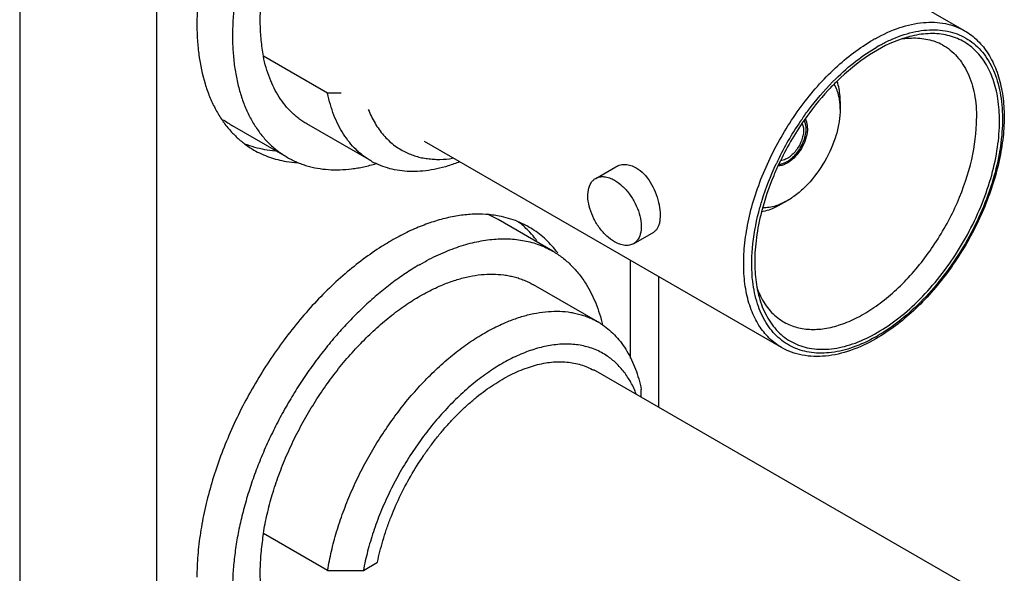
# Model space of a CAD drawing. Header units: inches. Extents: x 0 to 22, y 0 to 17.
# Tile 10 of 30: x 3.3 to 4.3, y 12.3 to 12.9. Entities that reach past the tile are written whole.
import ezdxf

# ---------------------------------------------------------------- set-up
doc = ezdxf.new("R2010")
doc.units = ezdxf.units.IN
doc.header["$LTSCALE"] = 1.21
doc.header["$MEASUREMENT"] = 0
doc.layers.get('0').update_dxf_attribs({"linetype": 'CONTINUOUS'})
doc.layers.add('02___PRT_ALL_AXES', color=7, linetype='CONTINUOUS')
doc.layers.add('SURFACES', color=7, linetype='CONTINUOUS')

msp = doc.modelspace()

# ---------------------------------------------------------------- linework, layer by layer
at = {"color": 3, "linetype": 'CONTINUOUS'}
for p, q in [((3.3242, 13.8574), (3.3242, 11.2619)), ((3.4656, 13.8574), (3.4656, 11.2619)), ((3.9545, 12.6253), (3.9545, 12.5239)), ((3.9838, 12.6083), (3.9838, 12.4732))]:
    msp.add_line(p, q, dxfattribs=at)
at = {"color": 7, "linetype": 'CONTINUOUS'}
for p, q in [((4.3, 12.8622), (3.9171, 13.0833)), ((4.2115, 12.8467), (4.2096, 12.8456)), ((3.6422, 12.7976), (3.5758, 12.836)), ((3.656, 12.7976), (3.6422, 12.7976)), ((4.1326, 12.7718), (4.1328, 12.772)), ((3.6007, 12.7314), (3.5441, 12.764)), ((3.6871, 12.7277), (3.6207, 12.766)), ((4.111, 12.5349), (3.7422, 12.7478)), ((3.919, 12.7097), (3.9399, 12.7217)), ((4.1054, 12.7247), (4.1056, 12.725)), ((3.8747, 12.6344), (3.8182, 12.6671)), ((3.958, 12.6422), (3.9789, 12.6542)), ((3.9211, 12.5614), (3.8547, 12.5998)), ((4.2078, 12.5456), (4.2097, 12.5467)), ((4.3, 12.2907), (3.9171, 12.5118)), ((3.9661, 12.4835), (3.9661, 12.4915)), ((3.6422, 12.3045), (3.5758, 12.3428)), ((3.6422, 12.3045), (3.6791, 12.3045)), ((3.6791, 12.3045), (3.6937, 12.3129))]:
    msp.add_line(p, q, dxfattribs=at)
for centre, radius, start, end in [((4.2936, 12.7003), 0.1762, 119.2566, 120.0028), ((4.2715, 12.7472), 0.1127, 104.6369, 108.2766), ((3.738, 12.8687), 0.1655, 188.4907, 191.4291), ((4.2504, 12.7989), 0.0556, 61.1728, 69.4926), ((4.3874, 12.5939), 0.3107, 145.0863, 145.7982), ((4.3863, 12.5947), 0.3095, 144.6629, 145.0272), ((3.59, 12.8435), 0.0918, 232.8171, 239.9906), ((4.3917, 12.591), 0.316, 145.8054, 154.2671), ((4.3872, 12.5937), 0.3082, 145.157, 154.8119), ((3.7261, 12.7953), 0.0781, 239.9979, 244.2622), ((4.3876, 12.5931), 0.3113, 154.2745, 154.9386), ((3.7723, 12.5876), 0.0918, 60.0064, 67.7087), ((3.8686, 12.3941), 0.2618, 120.0032, 121.1525), ((4.1988, 12.6177), 0.1152, 191.4884, 195.3223), ((4.1633, 12.6246), 0.0827, 201.0531, 206.403), ((3.882, 12.4938), 0.0781, 55.7068, 59.9953)]:
    msp.add_arc(centre, radius, start, end, dxfattribs=at)
for points, knots in [([(3.7332, 13.1897), (3.7284, 13.1868), (3.7189, 13.1806), (3.7049, 13.1704), (3.6911, 13.159), (3.6775, 13.1467), (3.6642, 13.1335), (3.6514, 13.1193), (3.639, 13.1044), (3.6271, 13.0887), (3.6158, 13.0724), (3.6052, 13.0556), (3.5952, 13.0383), (3.5861, 13.0206), (3.5777, 13.0027), (3.5701, 12.9846), (3.5635, 12.9664), (3.5578, 12.9482), (3.553, 12.9301), (3.5492, 12.9122), (3.5464, 12.8946), (3.5446, 12.8774), (3.5438, 12.8607), (3.5441, 12.8446), (3.5454, 12.8291), (3.5477, 12.8143), (3.5505, 12.8026), (3.5532, 12.7936), (3.5562, 12.7852), (3.5606, 12.7752), (3.5668, 12.7641), (3.5728, 12.7557), (3.5781, 12.7496), (3.5822, 12.7453), (3.5865, 12.7414), (3.5911, 12.7377), (3.5958, 12.7344), (3.599, 12.7323), (3.6007, 12.7314)], [0, 0, 0, 0, 0.030993, 0.063014, 0.095991, 0.129843, 0.164474, 0.199778, 0.235644, 0.27195, 0.308574, 0.345386, 0.382258, 0.419058, 0.455657, 0.491927, 0.527745, 0.56299, 0.597552, 0.631325, 0.664215, 0.69614, 0.727031, 0.756835, 0.785517, 0.813064, 0.839487, 0.85229, 0.864828, 0.889143, 0.912536, 0.935139, 0.946199, 0.957124, 0.967941, 0.978674, 0.989351, 1, 1, 1, 1]), ([(3.5758, 12.9143), (3.5748, 12.9082), (3.5732, 12.896), (3.5721, 12.8781), (3.5724, 12.8609), (3.5735, 12.8497), (3.5743, 12.8443)], [0, 0, 0, 0, 0.266168, 0.522039, 0.766763, 1, 1, 1, 1]), ([(4.2075, 12.854), (4.2156, 12.8586), (4.2318, 12.866), (4.2566, 12.8717), (4.2763, 12.871), (4.2905, 12.867), (4.2969, 12.864), (4.3, 12.8622)], [0, 0, 0, 0, 0.288739, 0.547472, 0.780832, 0.891402, 1, 1, 1, 1]), ([(4.2259, 12.8539), (4.2335, 12.8571), (4.2486, 12.8622), (4.2681, 12.8639), (4.2824, 12.8621), (4.2922, 12.8592), (4.3013, 12.8549), (4.3096, 12.8492), (4.317, 12.8421), (4.3257, 12.8306), (4.3339, 12.8129), (4.339, 12.7882), (4.3395, 12.7605), (4.3356, 12.7306), (4.3272, 12.6995), (4.3149, 12.6683), (4.2988, 12.6381), (4.2797, 12.6099), (4.2582, 12.5847), (4.235, 12.5633), (4.2182, 12.5516), (4.2097, 12.5467)], [0, 0, 0, 0, 0.056325, 0.106931, 0.130594, 0.153506, 0.176028, 0.198551, 0.221466, 0.245132, 0.295749, 0.352078, 0.414563, 0.482781, 0.555688, 0.631827, 0.709485, 0.786839, 0.862091, 0.933591, 1, 1, 1, 1]), ([(4.111, 12.5349), (4.1063, 12.5376), (4.0975, 12.5444), (4.0869, 12.5578), (4.0789, 12.5742), (4.0738, 12.5933), (4.0715, 12.6145), (4.0721, 12.6375), (4.0755, 12.6618), (4.0839, 12.6957), (4.101, 12.7378), (4.1296, 12.7844), (4.1643, 12.8239), (4.1915, 12.8448), (4.2055, 12.8529)], [0, 0, 0, 0, 0.04284, 0.087449, 0.13526, 0.187201, 0.243683, 0.304678, 0.369817, 0.438468, 0.582751, 0.729842, 0.871373, 1, 1, 1, 1]), ([(4.2362, 12.8542), (4.224, 12.8502), (4.1995, 12.8376), (4.1783, 12.82), (4.168, 12.8099)], [0, 0, 0, 0, 0.468224, 1, 1, 1, 1]), ([(4.3, 12.8622), (4.3048, 12.8594), (4.3141, 12.8524), (4.3252, 12.8384), (4.3334, 12.8216), (4.3387, 12.8023), (4.3411, 12.781), (4.3407, 12.758), (4.3373, 12.7338), (4.329, 12.7001), (4.3122, 12.6583), (4.2839, 12.6121), (4.2494, 12.5728), (4.2224, 12.552), (4.2084, 12.544)], [0, 0, 0, 0, 0.044921, 0.091273, 0.140312, 0.192934, 0.249627, 0.310469, 0.375189, 0.443242, 0.586044, 0.731601, 0.871889, 1, 1, 1, 1]), ([(4.2115, 12.8467), (4.2127, 12.8474), (4.2174, 12.8499), (4.2222, 12.8523), (4.2259, 12.8539)], [0, 0, 0, 0, 0.255421, 1, 1, 1, 1]), ([(4.2361, 12.8539), (4.242, 12.8548), (4.2535, 12.8553), (4.2648, 12.8529), (4.2699, 12.851)], [0, 0, 0, 0, 0.51833, 1, 1, 1, 1]), ([(4.336, 12.7691), (4.336, 12.7767), (4.3353, 12.7879), (4.3325, 12.8022), (4.3287, 12.8149), (4.3221, 12.8291), (4.3109, 12.8431), (4.2967, 12.8532), (4.2801, 12.8588), (4.2618, 12.8599), (4.2494, 12.8579), (4.243, 12.8562)], [0, 0, 0, 0, 0.150339, 0.220627, 0.28768, 0.412781, 0.528624, 0.639826, 0.75207, 0.87079, 1, 1, 1, 1]), ([(4.167, 12.8127), (4.1737, 12.8192), (4.1872, 12.8311), (4.2021, 12.8413), (4.2096, 12.8456)], [0, 0, 0, 0, 0.516969, 1, 1, 1, 1]), ([(4.2772, 12.8476), (4.28, 12.8461), (4.2853, 12.8425), (4.2949, 12.8334), (4.3044, 12.8182), (4.3111, 12.7961), (4.3124, 12.78), (4.3124, 12.7716)], [0, 0, 0, 0, 0.108286, 0.218437, 0.451123, 0.710044, 1, 1, 1, 1]), ([(3.6207, 12.766), (3.6193, 12.7668), (3.6165, 12.7685), (3.6125, 12.7714), (3.6087, 12.7745), (3.6038, 12.779), (3.598, 12.7853), (3.592, 12.7937), (3.5867, 12.8031), (3.5821, 12.8133), (3.5784, 12.8243), (3.5766, 12.832), (3.5758, 12.836)], [0, 0, 0, 0, 0.057037, 0.114223, 0.171705, 0.229626, 0.34728, 0.468236, 0.593368, 0.723399, 0.858864, 1, 1, 1, 1]), ([(4.1339, 12.7737), (4.1364, 12.7772), (4.1466, 12.7909), (4.1579, 12.8038), (4.167, 12.8127)], [0, 0, 0, 0, 0.255223, 1, 1, 1, 1]), ([(4.168, 12.8099), (4.1649, 12.8069), (4.1527, 12.7943), (4.1418, 12.7806), (4.1342, 12.7697)], [0, 0, 0, 0, 0.244054, 1, 1, 1, 1]), ([(3.6871, 12.7277), (3.6857, 12.7285), (3.6829, 12.7302), (3.6789, 12.733), (3.6751, 12.7361), (3.6702, 12.7406), (3.6644, 12.7469), (3.6584, 12.7554), (3.6531, 12.7647), (3.6485, 12.775), (3.6448, 12.786), (3.643, 12.7937), (3.6422, 12.7976)], [0, 0, 0, 0, 0.057037, 0.114223, 0.171705, 0.229626, 0.34728, 0.468236, 0.593368, 0.723399, 0.858864, 1, 1, 1, 1]), ([(3.6842, 12.781), (3.6852, 12.7784), (3.6873, 12.7736), (3.691, 12.7666), (3.6952, 12.7602), (3.6998, 12.7544), (3.7048, 12.7491), (3.7102, 12.7444), (3.7161, 12.7403), (3.7202, 12.738), (3.7223, 12.737)], [0, 0, 0, 0, 0.135857, 0.267467, 0.395306, 0.519932, 0.641981, 0.762156, 0.881226, 1, 1, 1, 1]), ([(4.1123, 12.5619), (4.1163, 12.5595), (4.1252, 12.5556), (4.14, 12.5531), (4.1559, 12.5541), (4.1726, 12.5583), (4.1897, 12.5657), (4.2069, 12.5761), (4.2239, 12.5892), (4.246, 12.6104), (4.2706, 12.6418), (4.2935, 12.6838), (4.3084, 12.7276), (4.3124, 12.7574), (4.3124, 12.7716)], [0, 0, 0, 0, 0.042843, 0.087342, 0.134981, 0.186733, 0.243043, 0.303908, 0.368968, 0.437596, 0.581983, 0.729319, 0.871137, 1, 1, 1, 1]), ([(4.0877, 12.5872), (4.0896, 12.5803), (4.0946, 12.5674), (4.1063, 12.551), (4.1217, 12.5394), (4.1401, 12.5332), (4.1606, 12.5325), (4.1824, 12.5371), (4.2049, 12.5468), (4.2274, 12.5612), (4.2494, 12.5798), (4.2701, 12.6021), (4.2889, 12.6273), (4.3052, 12.6547), (4.3185, 12.6834), (4.3284, 12.7125), (4.3345, 12.7411), (4.336, 12.76), (4.336, 12.7691)], [0, 0, 0, 0, 0.05186, 0.099212, 0.144146, 0.189413, 0.237665, 0.290777, 0.349634, 0.414255, 0.484007, 0.557791, 0.634203, 0.711654, 0.788486, 0.863086, 0.933985, 1, 1, 1, 1]), ([(4.1169, 12.7272), (4.1187, 12.7282), (4.1221, 12.7307), (4.1281, 12.7371), (4.1328, 12.7449), (4.1356, 12.7533), (4.1368, 12.7609), (4.1361, 12.7666), (4.1345, 12.7696)], [0, 0, 0, 0, 0.121931, 0.255217, 0.53454, 0.669746, 0.794629, 1, 1, 1, 1]), ([(4.1323, 12.7662), (4.1335, 12.7636), (4.134, 12.7587), (4.1328, 12.7523), (4.1304, 12.7452), (4.1264, 12.7387), (4.1212, 12.7333), (4.1184, 12.7312), (4.1169, 12.7304)], [0, 0, 0, 0, 0.208229, 0.333698, 0.468817, 0.746569, 0.878893, 1, 1, 1, 1]), ([(3.6007, 12.7314), (3.6023, 12.7305), (3.6055, 12.7287), (3.6104, 12.7264), (3.6155, 12.7244), (3.6225, 12.7221), (3.6317, 12.72), (3.6431, 12.7186), (3.6549, 12.7184), (3.665, 12.7192), (3.6733, 12.7204), (3.6817, 12.722), (3.6881, 12.7237), (3.6923, 12.725)], [0, 0, 0, 0, 0.05748, 0.115094, 0.172977, 0.231259, 0.349468, 0.470704, 0.595776, 0.725354, 0.792017, 0.85999, 1, 1, 1, 1]), ([(3.7223, 12.737), (3.7241, 12.7361), (3.7277, 12.7345), (3.7334, 12.7325), (3.7393, 12.731), (3.7454, 12.73), (3.7516, 12.7294), (3.7603, 12.7292), (3.7669, 12.7298), (3.7713, 12.7305)], [0, 0, 0, 0, 0.118177, 0.237343, 0.358031, 0.480741, 0.605929, 0.733998, 1, 1, 1, 1]), ([(3.7786, 12.7268), (3.7746, 12.7252), (3.7669, 12.7225), (3.7551, 12.7194), (3.7436, 12.7174), (3.7325, 12.7165), (3.7217, 12.7169), (3.7113, 12.7183), (3.7015, 12.721), (3.6952, 12.7235), (3.6922, 12.725)], [0, 0, 0, 0, 0.142358, 0.278832, 0.409671, 0.535298, 0.656297, 0.773439, 0.88765, 1, 1, 1, 1]), ([(3.9399, 12.7217), (3.9414, 12.7226), (3.9446, 12.7239), (3.95, 12.7243), (3.9556, 12.7233), (3.9591, 12.7217), (3.9608, 12.7206)], [0, 0, 0, 0, 0.231364, 0.470846, 0.725514, 1, 1, 1, 1]), ([(3.9608, 12.7206), (3.9637, 12.719), (3.9692, 12.7146), (3.9757, 12.7059), (3.9807, 12.6959), (3.9841, 12.6852), (3.9857, 12.675), (3.9856, 12.6671), (3.9844, 12.6617), (3.9831, 12.6585), (3.9813, 12.656), (3.9797, 12.6547), (3.9789, 12.6542)], [0, 0, 0, 0, 0.129771, 0.272069, 0.421547, 0.570158, 0.708382, 0.827292, 0.877929, 0.92272, 0.962742, 1, 1, 1, 1]), ([(4.0874, 12.6749), (4.0885, 12.679), (4.0933, 12.696), (4.0998, 12.7126), (4.1054, 12.7247)], [0, 0, 0, 0, 0.244094, 1, 1, 1, 1]), ([(4.1083, 12.7248), (4.1064, 12.7207), (4.0992, 12.7046), (4.0935, 12.6878), (4.0902, 12.6751)], [0, 0, 0, 0, 0.255373, 1, 1, 1, 1]), ([(4.1084, 12.7245), (4.109, 12.7245), (4.1121, 12.7248), (4.1149, 12.726), (4.1169, 12.7272)], [0, 0, 0, 0, 0.227194, 1, 1, 1, 1]), ([(4.1169, 12.7304), (4.1163, 12.7301), (4.1142, 12.7289), (4.1117, 12.7282), (4.1099, 12.7281)], [0, 0, 0, 0, 0.273651, 1, 1, 1, 1]), ([(3.919, 12.7097), (3.9203, 12.7104), (3.9232, 12.7115), (3.9281, 12.7116), (3.9334, 12.7103), (3.9368, 12.7087), (3.9385, 12.7077)], [0, 0, 0, 0, 0.217776, 0.450918, 0.710255, 1, 1, 1, 1]), ([(3.9385, 12.6441), (3.9356, 12.6458), (3.93, 12.6501), (3.9228, 12.6582), (3.9169, 12.6678), (3.9128, 12.6781), (3.9107, 12.6882), (3.9109, 12.6973), (3.9132, 12.7039), (3.9162, 12.7077), (3.918, 12.7091), (3.919, 12.7097)], [0, 0, 0, 0, 0.128752, 0.2704, 0.417621, 0.562028, 0.695757, 0.813069, 0.912474, 0.957122, 1, 1, 1, 1]), ([(3.9385, 12.7077), (3.9414, 12.7061), (3.947, 12.7018), (3.9541, 12.6936), (3.96, 12.684), (3.9642, 12.6738), (3.9662, 12.6637), (3.966, 12.6545), (3.9638, 12.6479), (3.9608, 12.6441), (3.9589, 12.6427), (3.958, 12.6422)], [0, 0, 0, 0, 0.128752, 0.2704, 0.417621, 0.562028, 0.695757, 0.813069, 0.912474, 0.957122, 1, 1, 1, 1]), ([(4.0812, 12.6031), (4.0799, 12.6145), (4.0799, 12.6388), (4.0843, 12.6626), (4.0874, 12.6749)], [0, 0, 0, 0, 0.474483, 1, 1, 1, 1]), ([(4.0902, 12.6751), (4.088, 12.6663), (4.0846, 12.6491), (4.0832, 12.6316), (4.0832, 12.6232)], [0, 0, 0, 0, 0.51692, 1, 1, 1, 1]), ([(3.7377, 12.6208), (3.7408, 12.6226), (3.7471, 12.6261), (3.7566, 12.6308), (3.766, 12.6349), (3.7754, 12.6384), (3.7847, 12.6414), (3.7967, 12.6445), (3.8087, 12.6465), (3.8205, 12.6473), (3.829, 12.6473), (3.8373, 12.6466), (3.8453, 12.6454), (3.8531, 12.6436), (3.8606, 12.6411), (3.8679, 12.6381), (3.8725, 12.6357), (3.8747, 12.6344)], [0, 0, 0, 0, 0.075227, 0.148573, 0.219982, 0.289449, 0.356996, 0.42266, 0.548521, 0.608964, 0.667893, 0.725465, 0.781858, 0.837277, 0.891944, 0.946101, 1, 1, 1, 1]), ([(3.958, 12.6422), (3.9567, 12.6414), (3.9537, 12.6403), (3.9488, 12.6402), (3.9436, 12.6415), (3.9402, 12.6431), (3.9385, 12.6441)], [0, 0, 0, 0, 0.217776, 0.450918, 0.710255, 1, 1, 1, 1]), ([(3.8747, 12.6344), (3.8764, 12.6334), (3.8798, 12.6313), (3.8847, 12.6278), (3.8894, 12.624), (3.8938, 12.6198), (3.898, 12.6154), (3.9034, 12.609), (3.907, 12.6038), (3.9092, 12.6002)], [0, 0, 0, 0, 0.121538, 0.24342, 0.365987, 0.48957, 0.614484, 0.74103, 1, 1, 1, 1]), ([(4.0832, 12.6232), (4.0832, 12.6207), (4.0835, 12.6112), (4.0845, 12.6016), (4.086, 12.5947)], [0, 0, 0, 0, 0.260536, 1, 1, 1, 1]), ([(3.7332, 12.6182), (3.7284, 12.6153), (3.7189, 12.6091), (3.7049, 12.5988), (3.6911, 12.5875), (3.6775, 12.5752), (3.6642, 12.5619), (3.6514, 12.5478), (3.639, 12.5328), (3.6271, 12.5172), (3.6158, 12.5009), (3.6052, 12.4841), (3.5952, 12.4668), (3.5861, 12.4491), (3.5777, 12.4312), (3.5701, 12.413), (3.5635, 12.3948), (3.5578, 12.3766), (3.553, 12.3585), (3.5492, 12.3407), (3.5464, 12.3231), (3.5446, 12.3059), (3.5438, 12.2892), (3.5441, 12.273), (3.5454, 12.2575), (3.5477, 12.2428), (3.5505, 12.231), (3.5532, 12.2221), (3.5562, 12.2137), (3.5606, 12.2037), (3.5668, 12.1926), (3.5728, 12.1842), (3.5781, 12.1781), (3.5822, 12.1738), (3.5865, 12.1698), (3.5911, 12.1662), (3.5958, 12.1628), (3.599, 12.1608), (3.6007, 12.1598)], [0, 0, 0, 0, 0.030993, 0.063014, 0.095991, 0.129843, 0.164474, 0.199778, 0.235644, 0.27195, 0.308574, 0.345386, 0.382258, 0.419058, 0.455657, 0.491927, 0.527745, 0.56299, 0.597552, 0.631325, 0.664215, 0.69614, 0.727031, 0.756835, 0.785517, 0.813064, 0.839487, 0.85229, 0.864828, 0.889143, 0.912536, 0.935139, 0.946199, 0.957124, 0.967941, 0.978674, 0.989351, 1, 1, 1, 1]), ([(3.7633, 12.6006), (3.7675, 12.6023), (3.7758, 12.6052), (3.7884, 12.6085), (3.8006, 12.6104), (3.8125, 12.6109), (3.8221, 12.6103), (3.8295, 12.6091), (3.8349, 12.6079), (3.8401, 12.6064), (3.8452, 12.6045), (3.85, 12.6023), (3.8532, 12.6007), (3.8547, 12.5998)], [0, 0, 0, 0, 0.14316, 0.279975, 0.410756, 0.536028, 0.656523, 0.715299, 0.773255, 0.830541, 0.887316, 0.943745, 1, 1, 1, 1]), ([(3.5758, 12.3428), (3.5769, 12.3495), (3.5796, 12.3629), (3.5849, 12.383), (3.5917, 12.4032), (3.5997, 12.4234), (3.609, 12.4434), (3.6195, 12.4629), (3.631, 12.4819), (3.6434, 12.5001), (3.6568, 12.5173), (3.6685, 12.5309), (3.6782, 12.5411), (3.688, 12.5508), (3.7005, 12.5621), (3.7135, 12.5723), (3.724, 12.5797), (3.7344, 12.5864), (3.7473, 12.5937), (3.758, 12.5985), (3.7633, 12.6006)], [0, 0, 0, 0, 0.061085, 0.124086, 0.188635, 0.254398, 0.320996, 0.388034, 0.455111, 0.521824, 0.587778, 0.652591, 0.684461, 0.715912, 0.777395, 0.836756, 0.865568, 0.893763, 0.948211, 1, 1, 1, 1]), ([(3.9092, 12.6002), (3.9111, 12.5971), (3.9147, 12.5907), (3.9193, 12.5805), (3.9231, 12.5696), (3.9252, 12.5621), (3.9261, 12.5582)], [0, 0, 0, 0, 0.237432, 0.482781, 0.73679, 1, 1, 1, 1]), ([(4.2078, 12.5456), (4.2004, 12.5415), (4.1858, 12.5347), (4.1635, 12.529), (4.1423, 12.5287), (4.1231, 12.5339), (4.1067, 12.5447), (4.094, 12.5605), (4.0852, 12.5804), (4.0822, 12.5953), (4.0812, 12.6031)], [0, 0, 0, 0, 0.147098, 0.280027, 0.400498, 0.512614, 0.622565, 0.737149, 0.861891, 1, 1, 1, 1]), ([(4.0892, 12.5878), (4.0919, 12.5824), (4.0984, 12.5725), (4.1074, 12.5648), (4.1123, 12.5619)], [0, 0, 0, 0, 0.514941, 1, 1, 1, 1]), ([(3.8297, 12.5623), (3.8339, 12.564), (3.8422, 12.5669), (3.8548, 12.5701), (3.867, 12.572), (3.8789, 12.5726), (3.8885, 12.572), (3.8959, 12.5708), (3.9013, 12.5696), (3.9065, 12.568), (3.9116, 12.5662), (3.9164, 12.564), (3.9196, 12.5623), (3.9211, 12.5614)], [0, 0, 0, 0, 0.14316, 0.279975, 0.410756, 0.536028, 0.656523, 0.715299, 0.773255, 0.830541, 0.887316, 0.943745, 1, 1, 1, 1]), ([(3.6422, 12.3045), (3.6433, 12.3111), (3.646, 12.3246), (3.6513, 12.3447), (3.6581, 12.3649), (3.6661, 12.3851), (3.6754, 12.405), (3.6859, 12.4246), (3.6974, 12.4435), (3.7098, 12.4617), (3.7232, 12.479), (3.7349, 12.4926), (3.7446, 12.5028), (3.7544, 12.5125), (3.7669, 12.5238), (3.7799, 12.534), (3.7904, 12.5413), (3.8007, 12.548), (3.8137, 12.5553), (3.8244, 12.5602), (3.8297, 12.5623)], [0, 0, 0, 0, 0.061085, 0.124086, 0.188635, 0.254398, 0.320996, 0.388034, 0.455111, 0.521824, 0.587778, 0.652591, 0.684461, 0.715912, 0.777395, 0.836756, 0.865568, 0.893763, 0.948211, 1, 1, 1, 1]), ([(3.9261, 12.5583), (3.9286, 12.5566), (3.9334, 12.5529), (3.9401, 12.5464), (3.9461, 12.5391), (3.9515, 12.531), (3.9562, 12.5222), (3.9603, 12.5126), (3.9636, 12.5023), (3.9653, 12.4951), (3.9661, 12.4915)], [0, 0, 0, 0, 0.11389, 0.229416, 0.347488, 0.468908, 0.594379, 0.724484, 0.859631, 1, 1, 1, 1]), ([(3.8738, 12.5373), (3.8688, 12.5366), (3.8612, 12.5349), (3.8512, 12.5317), (3.8435, 12.5288), (3.8358, 12.5254), (3.8252, 12.5201), (3.8121, 12.5122), (3.7993, 12.503), (3.7893, 12.4948), (3.7791, 12.4859), (3.7668, 12.4738), (3.7527, 12.458), (3.7394, 12.441), (3.727, 12.423), (3.7157, 12.4041), (3.7072, 12.3878), (3.7011, 12.3746), (3.6954, 12.3613), (3.6893, 12.3446), (3.6843, 12.3278), (3.681, 12.3144), (3.6797, 12.3078), (3.6791, 12.3045)], [0, 0, 0, 0, 0.047674, 0.072636, 0.098363, 0.124863, 0.15213, 0.208905, 0.268534, 0.299344, 0.33076, 0.395218, 0.461513, 0.529195, 0.597779, 0.66676, 0.735625, 0.769859, 0.803871, 0.870979, 0.936508, 0.968542, 1, 1, 1, 1]), ([(3.931, 12.5261), (3.9291, 12.5274), (3.925, 12.5298), (3.9185, 12.5329), (3.9117, 12.5353), (3.9047, 12.537), (3.8973, 12.5381), (3.8896, 12.5386), (3.8818, 12.5383), (3.8765, 12.5377), (3.8738, 12.5373)], [0, 0, 0, 0, 0.11888, 0.23801, 0.358206, 0.480245, 0.604849, 0.732656, 0.864221, 1, 1, 1, 1]), ([(4.2084, 12.544), (4.2, 12.5391), (4.1832, 12.5312), (4.1573, 12.525), (4.1363, 12.5256), (4.1212, 12.5298), (4.1142, 12.533), (4.111, 12.5349)], [0, 0, 0, 0, 0.284189, 0.541419, 0.776595, 0.889084, 1, 1, 1, 1]), ([(3.6937, 12.3129), (3.6944, 12.3166), (3.6961, 12.3241), (3.6992, 12.3353), (3.7027, 12.3466), (3.7082, 12.3617), (3.7163, 12.3804), (3.7277, 12.4022), (3.7387, 12.4196), (3.7481, 12.4329), (3.7555, 12.4426), (3.7632, 12.4518), (3.7712, 12.4606), (3.7793, 12.4689), (3.7877, 12.4766), (3.7962, 12.4839), (3.8048, 12.4905), (3.8135, 12.4965), (3.8222, 12.5019), (3.8309, 12.5067), (3.8396, 12.5107), (3.8483, 12.5141), (3.8568, 12.5167), (3.8652, 12.5187), (3.8734, 12.5199), (3.8814, 12.5203), (3.8891, 12.52), (3.8965, 12.519), (3.9037, 12.5172), (3.9105, 12.5147), (3.9148, 12.5126), (3.9168, 12.5114)], [0, 0, 0, 0, 0.034076, 0.068868, 0.104265, 0.140169, 0.21312, 0.286938, 0.360776, 0.397446, 0.433807, 0.469759, 0.505204, 0.540051, 0.574213, 0.607611, 0.640173, 0.671838, 0.702552, 0.732278, 0.760988, 0.788675, 0.815344, 0.841023, 0.865761, 0.889627, 0.912717, 0.935149, 0.957065, 0.978623, 1, 1, 1, 1]), ([(3.9609, 12.4868), (3.9601, 12.4889), (3.9584, 12.493), (3.9554, 12.4989), (3.9521, 12.5044), (3.9485, 12.5095), (3.9445, 12.5143), (3.9403, 12.5187), (3.9358, 12.5226), (3.9326, 12.525), (3.931, 12.5261)], [0, 0, 0, 0, 0.134877, 0.266194, 0.394261, 0.519439, 0.642135, 0.762796, 0.88191, 1, 1, 1, 1]), ([(3.5758, 12.3428), (3.5748, 12.3367), (3.5732, 12.3245), (3.5721, 12.3066), (3.5724, 12.2893), (3.5735, 12.2782), (3.5743, 12.2728)], [0, 0, 0, 0, 0.266168, 0.522039, 0.766763, 1, 1, 1, 1])]:
    msp.add_open_spline(points, degree=3, knots=knots, dxfattribs=at)
at = {"layer": '02___PRT_ALL_AXES', "color": 3, "linetype": 'CONTINUOUS'}
for centre, radius, start, end in [((3.6137, 12.8216), 0.0954, 232.9899, 239.9795), ((3.6175, 12.8372), 0.1114, 260.6691, 266.8224), ((3.8026, 12.5772), 0.0949, 59.9944, 67.8432), ((3.7919, 12.5667), 0.1099, 36.9301, 39.3703)]:
    msp.add_arc(centre, radius, start, end, dxfattribs=at)
at = {"layer": '02___PRT_ALL_AXES', "color": 7, "linetype": 'CONTINUOUS'}
for centre, radius, start, end in [((3.5934, 12.8363), 0.098, 247.8352, 254.0648), ((3.7792, 12.5866), 0.0985, 45.5699, 52.9567), ((3.7775, 12.5849), 0.1009, 44.6592, 45.5843)]:
    msp.add_arc(centre, radius, start, end, dxfattribs=at)
at = {"layer": '02___PRT_ALL_AXES', "color": 3, "linetype": 'CONTINUOUS'}
for points, knots in [([(3.6979, 13.2108), (3.6915, 13.2066), (3.6785, 13.1977), (3.6532, 13.1773), (3.623, 13.1474), (3.5903, 13.1065), (3.5617, 13.0613), (3.542, 13.0211), (3.5293, 12.9882), (3.5214, 12.9636), (3.5151, 12.9393), (3.5106, 12.9153), (3.5079, 12.8919), (3.5072, 12.8765), (3.5072, 12.869)], [0, 0, 0, 0, 0.056898, 0.116109, 0.240353, 0.370302, 0.502995, 0.635268, 0.700287, 0.764033, 0.826167, 0.886398, 0.944441, 1, 1, 1, 1]), ([(3.5072, 12.869), (3.5072, 12.8635), (3.5075, 12.8527), (3.5096, 12.832), (3.5137, 12.8124), (3.52, 12.7943), (3.5257, 12.7821), (3.5323, 12.7708), (3.5374, 12.764), (3.5401, 12.7608)], [0, 0, 0, 0, 0.143088, 0.280922, 0.540038, 0.661737, 0.778592, 0.891124, 1, 1, 1, 1]), ([(3.5401, 12.7608), (3.5426, 12.7579), (3.5477, 12.7525), (3.5534, 12.7477), (3.5563, 12.7455)], [0, 0, 0, 0, 0.504376, 1, 1, 1, 1]), ([(3.566, 12.739), (3.5686, 12.7376), (3.5738, 12.7349), (3.5848, 12.7304), (3.5935, 12.7282), (3.5995, 12.7272)], [0, 0, 0, 0, 0.246661, 0.494732, 1, 1, 1, 1]), ([(3.8193, 12.6707), (3.8148, 12.6716), (3.8055, 12.6728), (3.7912, 12.6728), (3.7763, 12.6712), (3.761, 12.668), (3.7454, 12.6631), (3.7296, 12.6567), (3.7136, 12.6487), (3.7032, 12.6425), (3.6979, 12.6392)], [0, 0, 0, 0, 0.107335, 0.218658, 0.334736, 0.456149, 0.583273, 0.71629, 0.855242, 1, 1, 1, 1]), ([(3.8384, 12.6651), (3.8353, 12.6664), (3.8291, 12.6685), (3.8226, 12.6701), (3.8193, 12.6707)], [0, 0, 0, 0, 0.496091, 1, 1, 1, 1]), ([(3.8769, 12.6364), (3.8731, 12.641), (3.8648, 12.6496), (3.8551, 12.6565), (3.85, 12.6594)], [0, 0, 0, 0, 0.505511, 1, 1, 1, 1]), ([(3.6979, 12.6392), (3.6915, 12.6351), (3.6785, 12.6261), (3.6532, 12.6058), (3.623, 12.5759), (3.5903, 12.535), (3.5617, 12.4898), (3.542, 12.4496), (3.5293, 12.4167), (3.5214, 12.3921), (3.5151, 12.3677), (3.5106, 12.3437), (3.5079, 12.3204), (3.5072, 12.305), (3.5072, 12.2975)], [0, 0, 0, 0, 0.056898, 0.116109, 0.240353, 0.370302, 0.502995, 0.635268, 0.700287, 0.764033, 0.826167, 0.886398, 0.944441, 1, 1, 1, 1])]:
    msp.add_open_spline(points, degree=3, knots=knots, dxfattribs=at)
at = {"layer": '02___PRT_ALL_AXES', "color": 7, "linetype": 'CONTINUOUS'}
for points, knots in [([(3.5665, 12.7421), (3.57, 12.7411), (3.5772, 12.7395), (3.5844, 12.7386), (3.5881, 12.7383)], [0, 0, 0, 0, 0.494048, 1, 1, 1, 1]), ([(3.8581, 12.6456), (3.8574, 12.6465), (3.8546, 12.6501), (3.8516, 12.6534), (3.8493, 12.6558)], [0, 0, 0, 0, 0.25278, 1, 1, 1, 1])]:
    msp.add_open_spline(points, degree=3, knots=knots, dxfattribs=at)
at = {"layer": 'SURFACES', "color": 7, "linetype": 'CONTINUOUS'}
for p, q in [((4.1715, 12.7893), (4.1715, 12.7812)), ((4.1169, 12.6866), (4.11, 12.6826))]:
    msp.add_line(p, q, dxfattribs=at)
for points, knots in [([(4.171, 12.7894), (4.1708, 12.7911), (4.1698, 12.7971), (4.1677, 12.803), (4.1653, 12.8068)], [0, 0, 0, 0, 0.269739, 1, 1, 1, 1]), ([(4.1715, 12.7893), (4.1715, 12.7911), (4.1713, 12.798), (4.1701, 12.805), (4.1684, 12.8098)], [0, 0, 0, 0, 0.267003, 1, 1, 1, 1]), ([(4.1715, 12.7812), (4.1715, 12.7819), (4.1715, 12.7847), (4.1713, 12.7874), (4.171, 12.7894)], [0, 0, 0, 0, 0.256468, 1, 1, 1, 1]), ([(4.1715, 12.7812), (4.1715, 12.7769), (4.1707, 12.7679), (4.1665, 12.7495), (4.1565, 12.7269), (4.1419, 12.7069), (4.1281, 12.694), (4.1207, 12.6888), (4.1169, 12.6866)], [0, 0, 0, 0, 0.114245, 0.237542, 0.500001, 0.762463, 0.885745, 1, 1, 1, 1]), ([(4.1378, 12.7617), (4.1378, 12.7626), (4.1377, 12.7659), (4.1368, 12.7691), (4.1356, 12.7712)], [0, 0, 0, 0, 0.275406, 1, 1, 1, 1]), ([(4.1378, 12.7617), (4.1378, 12.7587), (4.1368, 12.7521), (4.133, 12.7428), (4.1274, 12.7343), (4.1225, 12.7295), (4.1199, 12.7275)], [0, 0, 0, 0, 0.233435, 0.491729, 0.754486, 1, 1, 1, 1]), ([(4.114, 12.7241), (4.1134, 12.7239), (4.1114, 12.7231), (4.1092, 12.7227), (4.1076, 12.7227)], [0, 0, 0, 0, 0.268137, 1, 1, 1, 1]), ([(4.1199, 12.7275), (4.1194, 12.7272), (4.1175, 12.7259), (4.1155, 12.7248), (4.114, 12.7241)], [0, 0, 0, 0, 0.263402, 1, 1, 1, 1]), ([(4.11, 12.6826), (4.1083, 12.6817), (4.1021, 12.6784), (4.0953, 12.6759), (4.0902, 12.675)], [0, 0, 0, 0, 0.26765, 1, 1, 1, 1]), ([(4.1096, 12.683), (4.1081, 12.6823), (4.1023, 12.6802), (4.096, 12.6791), (4.0915, 12.6792)], [0, 0, 0, 0, 0.269727, 1, 1, 1, 1]), ([(4.1169, 12.6866), (4.1163, 12.6863), (4.1139, 12.685), (4.1115, 12.6838), (4.1096, 12.683)], [0, 0, 0, 0, 0.256749, 1, 1, 1, 1])]:
    msp.add_open_spline(points, degree=3, knots=knots, dxfattribs=at)

doc.saveas('drawing.dxf')
